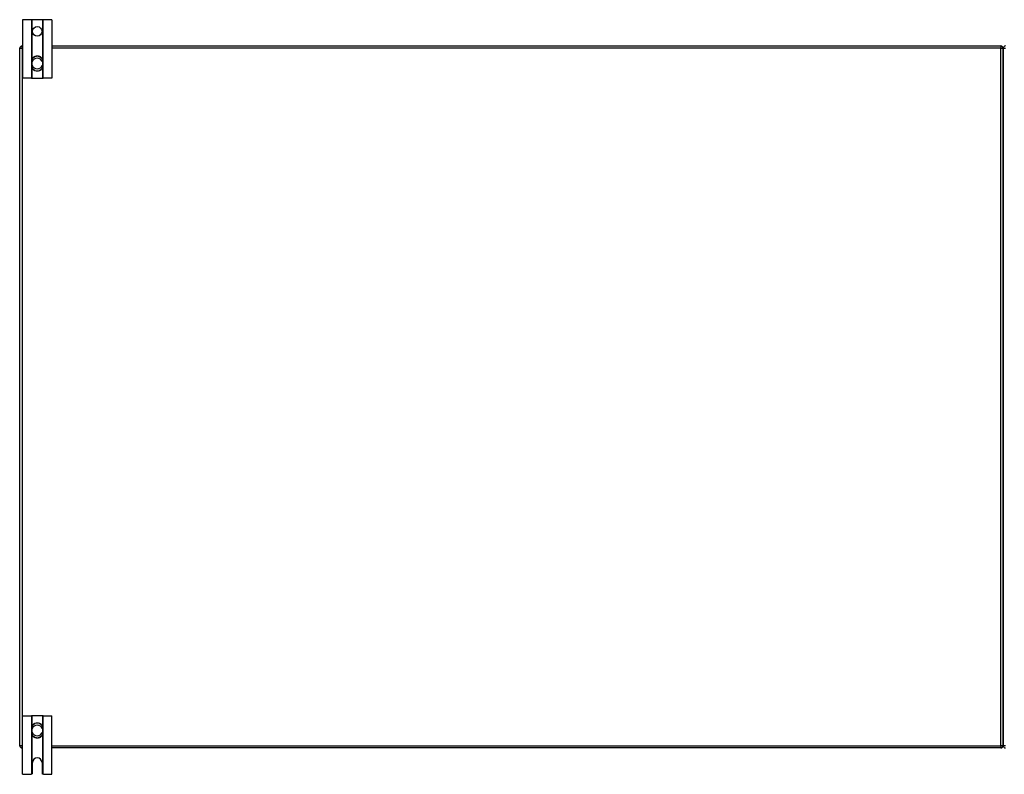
# Model space of a CAD drawing. Header units: inches. Extents: x 19 to 446, y 48 to 210.
# Tile 4 of 30: x 19 to 61, y 110 to 142. Entities that reach past the tile are written whole.
import ezdxf

# ---------------------------------------------------------------- set-up
doc = ezdxf.new("R2010")
doc.units = ezdxf.units.IN
doc.header["$MEASUREMENT"] = 0
doc.layers.add('Visible Edges(ANSI)', color=7, linetype='Continuous', lineweight=25)
doc.layers.add('Visible Tangent Edges(ANSI)', color=7, linetype='Continuous', lineweight=25)

msp = doc.modelspace()

# ---------------------------------------------------------------- linework, layer by layer
at = {"layer": 'Visible Edges(ANSI)'}
for p, q in [((19.022, 141.936), (18.649, 141.936)), ((18.649, 141.936), (18.649, 139.436)), ((19.053, 141.936), (19.022, 141.936)), ((19.495, 141.936), (19.053, 141.936)), ((19.526, 141.936), (19.495, 141.936)), ((19.899, 141.936), (19.526, 141.936)), ((19.899, 141.936), (19.899, 139.436)), ((18.524, 110.91), (18.524, 140.712)), ((18.623, 140.811), (18.649, 140.811)), ((19.899, 140.811), (60.425, 140.811)), ((60.524, 110.91), (60.524, 140.712)), ((60.524, 140.712), (60.524, 110.91)), ((19.038, 140.172), (19.038, 140.133)), ((19.038, 140.133), (19.038, 139.988)), ((19.51, 140.133), (19.51, 140.172)), ((19.51, 139.988), (19.51, 140.133)), ((19.038, 139.988), (19.038, 139.949)), ((19.51, 139.949), (19.51, 139.988)), ((19.022, 139.436), (18.649, 139.436)), ((19.022, 139.436), (19.053, 139.436)), ((19.053, 139.436), (19.495, 139.436)), ((19.495, 139.436), (19.526, 139.436)), ((19.899, 139.436), (19.526, 139.436)), ((18.649, 112.186), (19.022, 112.186)), ((18.649, 109.686), (18.649, 112.186)), ((19.053, 112.186), (19.022, 112.186)), ((19.495, 112.186), (19.053, 112.186)), ((19.526, 112.186), (19.495, 112.186)), ((19.526, 112.186), (19.899, 112.186)), ((19.899, 109.686), (19.899, 112.186)), ((19.038, 111.672), (19.038, 111.633)), ((19.038, 111.633), (19.038, 111.488)), ((19.038, 111.488), (19.038, 111.449)), ((19.51, 111.633), (19.51, 111.672)), ((19.51, 111.488), (19.51, 111.633)), ((19.51, 111.449), (19.51, 111.488)), ((18.649, 110.811), (18.623, 110.811)), ((60.425, 110.811), (19.899, 110.811)), ((19.071, 109.748), (19.071, 110.186)), ((19.477, 110.186), (19.477, 109.748)), ((18.649, 109.686), (19.009, 109.686)), ((19.539, 109.686), (19.899, 109.686))]:
    msp.add_line(p, q, dxfattribs=at)
at = {"layer": 'Visible Edges(ANSI)', "flags": 128}
for points in [[(19.169, 140.358), (19.16, 140.354), (19.15, 140.35), (19.141, 140.345), (19.132, 140.34), (19.124, 140.335), (19.116, 140.329), (19.108, 140.323), (19.1, 140.316), (19.093, 140.309), (19.086, 140.301), (19.08, 140.294), (19.074, 140.286), (19.068, 140.277), (19.063, 140.269), (19.058, 140.26), (19.054, 140.251), (19.05, 140.241), (19.047, 140.232), (19.044, 140.222), (19.042, 140.212), (19.04, 140.202), (19.039, 140.192), (19.038, 140.182), (19.038, 140.172)], [(19.51, 140.172), (19.51, 140.182), (19.509, 140.192), (19.508, 140.202), (19.506, 140.212), (19.504, 140.222), (19.501, 140.232), (19.498, 140.241), (19.494, 140.251), (19.49, 140.26), (19.485, 140.269), (19.48, 140.277), (19.474, 140.286), (19.468, 140.294), (19.462, 140.301), (19.455, 140.309), (19.448, 140.316), (19.44, 140.323), (19.432, 140.329), (19.424, 140.335), (19.416, 140.34), (19.407, 140.345), (19.398, 140.35), (19.388, 140.354), (19.379, 140.358)], [(19.038, 139.949), (19.038, 139.939), (19.039, 139.929), (19.04, 139.919), (19.042, 139.909), (19.044, 139.899), (19.047, 139.89), (19.05, 139.88), (19.054, 139.871), (19.058, 139.862), (19.063, 139.853), (19.068, 139.844), (19.074, 139.836), (19.08, 139.828), (19.086, 139.82), (19.093, 139.813), (19.1, 139.806), (19.108, 139.799), (19.116, 139.793), (19.124, 139.787), (19.132, 139.781), (19.141, 139.776), (19.15, 139.771), (19.16, 139.767), (19.169, 139.764)], [(19.379, 139.764), (19.388, 139.767), (19.398, 139.771), (19.407, 139.776), (19.416, 139.781), (19.424, 139.787), (19.432, 139.793), (19.44, 139.799), (19.448, 139.806), (19.455, 139.813), (19.462, 139.82), (19.468, 139.828), (19.474, 139.836), (19.48, 139.844), (19.485, 139.853), (19.49, 139.862), (19.494, 139.871), (19.498, 139.88), (19.501, 139.89), (19.504, 139.899), (19.506, 139.909), (19.508, 139.919), (19.509, 139.929), (19.51, 139.939), (19.51, 139.949)], [(19.169, 111.858), (19.16, 111.854), (19.15, 111.85), (19.141, 111.845), (19.132, 111.84), (19.124, 111.835), (19.115, 111.829), (19.108, 111.822), (19.1, 111.816), (19.093, 111.809), (19.086, 111.801), (19.08, 111.793), (19.074, 111.785), (19.068, 111.777), (19.063, 111.768), (19.058, 111.759), (19.054, 111.75), (19.05, 111.741), (19.047, 111.732), (19.044, 111.722), (19.042, 111.712), (19.04, 111.702), (19.039, 111.692), (19.038, 111.682), (19.038, 111.672)], [(19.51, 111.672), (19.51, 111.682), (19.509, 111.692), (19.508, 111.702), (19.506, 111.712), (19.504, 111.722), (19.501, 111.732), (19.498, 111.741), (19.494, 111.75), (19.49, 111.759), (19.485, 111.768), (19.48, 111.777), (19.474, 111.785), (19.468, 111.793), (19.462, 111.801), (19.455, 111.809), (19.448, 111.816), (19.44, 111.822), (19.432, 111.829), (19.424, 111.835), (19.416, 111.84), (19.407, 111.845), (19.398, 111.85), (19.388, 111.854), (19.379, 111.858)], [(19.038, 111.449), (19.038, 111.439), (19.039, 111.429), (19.04, 111.419), (19.042, 111.409), (19.044, 111.399), (19.047, 111.389), (19.05, 111.38), (19.054, 111.371), (19.058, 111.362), (19.063, 111.353), (19.068, 111.344), (19.074, 111.336), (19.08, 111.328), (19.086, 111.32), (19.093, 111.312), (19.1, 111.305), (19.108, 111.299), (19.116, 111.292), (19.124, 111.287), (19.132, 111.281), (19.141, 111.276), (19.15, 111.271), (19.16, 111.267), (19.169, 111.264)], [(19.379, 111.264), (19.388, 111.267), (19.398, 111.271), (19.407, 111.276), (19.416, 111.281), (19.424, 111.287), (19.432, 111.292), (19.44, 111.299), (19.448, 111.305), (19.455, 111.312), (19.462, 111.32), (19.468, 111.328), (19.474, 111.336), (19.48, 111.344), (19.485, 111.353), (19.49, 111.362), (19.494, 111.371), (19.498, 111.38), (19.501, 111.389), (19.504, 111.399), (19.506, 111.409), (19.508, 111.419), (19.509, 111.429), (19.51, 111.439), (19.51, 111.449)], [(19.022, 109.687), (19.022, 109.687), (19.021, 109.687), (19.021, 109.687), (19.021, 109.687), (19.02, 109.687), (19.02, 109.687), (19.02, 109.687), (19.019, 109.686), (19.019, 109.686), (19.018, 109.686), (19.018, 109.686), (19.017, 109.686), (19.016, 109.686), (19.016, 109.686), (19.015, 109.686), (19.015, 109.686), (19.014, 109.686), (19.013, 109.686), (19.013, 109.686), (19.012, 109.686), (19.011, 109.686), (19.011, 109.686), (19.01, 109.686), (19.009, 109.686)], [(19.053, 109.704), (19.051, 109.702), (19.05, 109.701), (19.048, 109.7), (19.047, 109.698), (19.045, 109.697), (19.043, 109.696), (19.042, 109.695), (19.04, 109.694), (19.039, 109.693), (19.037, 109.692), (19.035, 109.692), (19.034, 109.691), (19.032, 109.69), (19.031, 109.69), (19.03, 109.689), (19.028, 109.689), (19.027, 109.688), (19.026, 109.688), (19.025, 109.688), (19.024, 109.688), (19.024, 109.687), (19.023, 109.687), (19.022, 109.687), (19.022, 109.687)], [(19.526, 109.687), (19.526, 109.687), (19.525, 109.687), (19.524, 109.687), (19.524, 109.688), (19.523, 109.688), (19.522, 109.688), (19.521, 109.688), (19.52, 109.689), (19.518, 109.689), (19.517, 109.69), (19.516, 109.69), (19.514, 109.691), (19.513, 109.692), (19.511, 109.692), (19.509, 109.693), (19.508, 109.694), (19.506, 109.695), (19.505, 109.696), (19.503, 109.697), (19.501, 109.698), (19.5, 109.7), (19.498, 109.701), (19.497, 109.702), (19.495, 109.704)], [(19.539, 109.686), (19.538, 109.686), (19.537, 109.686), (19.537, 109.686), (19.536, 109.686), (19.535, 109.686), (19.535, 109.686), (19.534, 109.686), (19.533, 109.686), (19.533, 109.686), (19.532, 109.686), (19.531, 109.686), (19.531, 109.686), (19.53, 109.686), (19.53, 109.686), (19.529, 109.686), (19.529, 109.686), (19.528, 109.687), (19.528, 109.687), (19.528, 109.687), (19.527, 109.687), (19.527, 109.687), (19.526, 109.687), (19.526, 109.687), (19.526, 109.687)]]:
    msp.add_lwpolyline(points, dxfattribs=at)
at = {"layer": 'Visible Edges(ANSI)'}
msp.add_circle((19.274, 141.436), 0.203, dxfattribs=at)
for centre, radius, start, end in [((18.623, 140.712), 0.099, 90, 180), ((60.425, 140.712), 0.099, 0, 90), ((60.623, 140.712), 0.099, 90, 180), ((19.274, 140.061), 0.315, 70.5288, 109.4712), ((19.274, 140.061), 0.315, 250.5288, 289.4712), ((19.274, 111.561), 0.315, 70.5288, 109.4712), ((19.274, 111.561), 0.315, 250.5288, 289.4712), ((18.623, 110.91), 0.099, 180, 270), ((60.425, 110.91), 0.099, 270, 0), ((60.623, 110.91), 0.099, 180, 270), ((19.274, 110.186), 0.203, 0, 180), ((19.009, 109.748), 0.062, 314.9335, 0), ((19.539, 109.748), 0.062, 180, 225.0665)]:
    msp.add_arc(centre, radius, start, end, dxfattribs=at)
at = {"layer": 'Visible Tangent Edges(ANSI)'}
for p, q in [((19.022, 141.936), (19.022, 139.436)), ((19.053, 140.247), (19.053, 141.936)), ((19.495, 141.936), (19.495, 140.247)), ((19.526, 139.436), (19.526, 141.936)), ((18.524, 140.712), (18.623, 140.712)), ((18.623, 140.712), (18.623, 140.811)), ((18.623, 140.712), (18.623, 110.91)), ((18.649, 140.712), (18.623, 140.712)), ((60.425, 140.712), (19.899, 140.712)), ((60.425, 140.811), (60.425, 140.712)), ((60.425, 140.712), (60.524, 140.712)), ((60.425, 110.91), (60.425, 140.712)), ((60.524, 140.712), (60.623, 140.712)), ((19.038, 140.133), (19.057, 140.133)), ((19.057, 139.988), (19.057, 140.133)), ((19.171, 140.352), (19.169, 140.358)), ((19.377, 140.352), (19.379, 140.358)), ((19.51, 140.133), (19.491, 140.133)), ((19.491, 140.133), (19.491, 139.988)), ((19.038, 139.988), (19.057, 139.988)), ((19.053, 139.436), (19.053, 139.874)), ((19.169, 139.764), (19.171, 139.769)), ((19.379, 139.764), (19.377, 139.769)), ((19.51, 139.988), (19.491, 139.988)), ((19.495, 139.874), (19.495, 139.436)), ((19.022, 112.186), (19.022, 109.687)), ((19.053, 111.747), (19.053, 112.186)), ((19.169, 111.858), (19.171, 111.852)), ((19.379, 111.858), (19.377, 111.852)), ((19.495, 112.186), (19.495, 111.747)), ((19.526, 109.687), (19.526, 112.186)), ((19.038, 111.633), (19.057, 111.633)), ((19.038, 111.488), (19.057, 111.488)), ((19.057, 111.488), (19.057, 111.633)), ((19.51, 111.633), (19.491, 111.633)), ((19.491, 111.633), (19.491, 111.488)), ((19.51, 111.488), (19.491, 111.488)), ((19.053, 109.704), (19.053, 111.374)), ((19.171, 111.269), (19.169, 111.264)), ((19.377, 111.269), (19.379, 111.264)), ((19.495, 111.374), (19.495, 109.704)), ((18.623, 110.91), (18.524, 110.91)), ((18.623, 110.91), (18.649, 110.91)), ((18.623, 110.811), (18.623, 110.91)), ((19.899, 110.91), (60.425, 110.91)), ((60.425, 110.91), (60.425, 110.811)), ((60.524, 110.91), (60.425, 110.91)), ((60.623, 110.91), (60.524, 110.91))]:
    msp.add_line(p, q, dxfattribs=at)
at = {"layer": 'Visible Tangent Edges(ANSI)', "flags": 128}
for points in [[(19.055, 140.173), (19.054, 140.183), (19.054, 140.193), (19.055, 140.202), (19.056, 140.212), (19.058, 140.221), (19.06, 140.231), (19.062, 140.24), (19.066, 140.249), (19.069, 140.258), (19.073, 140.266), (19.078, 140.274), (19.083, 140.283), (19.088, 140.29), (19.094, 140.298), (19.1, 140.305), (19.107, 140.312), (19.114, 140.318), (19.121, 140.325), (19.129, 140.33), (19.137, 140.335), (19.145, 140.34), (19.153, 140.345), (19.162, 140.349), (19.171, 140.352)], [(19.057, 140.133), (19.057, 140.135), (19.057, 140.136), (19.057, 140.138), (19.057, 140.14), (19.057, 140.141), (19.057, 140.143), (19.057, 140.145), (19.057, 140.146), (19.056, 140.148), (19.056, 140.15), (19.056, 140.151), (19.056, 140.153), (19.056, 140.155), (19.056, 140.157), (19.056, 140.158), (19.056, 140.16), (19.056, 140.162), (19.055, 140.163), (19.055, 140.165), (19.055, 140.167), (19.055, 140.168), (19.055, 140.17), (19.055, 140.172), (19.055, 140.173)], [(19.377, 140.352), (19.386, 140.349), (19.395, 140.345), (19.403, 140.34), (19.411, 140.335), (19.419, 140.33), (19.427, 140.325), (19.434, 140.318), (19.441, 140.312), (19.448, 140.305), (19.454, 140.298), (19.46, 140.29), (19.465, 140.283), (19.47, 140.274), (19.475, 140.266), (19.479, 140.258), (19.482, 140.249), (19.486, 140.24), (19.488, 140.231), (19.49, 140.221), (19.492, 140.212), (19.493, 140.202), (19.494, 140.193), (19.494, 140.183), (19.493, 140.173)], [(19.493, 140.173), (19.493, 140.172), (19.493, 140.17), (19.493, 140.168), (19.493, 140.167), (19.493, 140.165), (19.493, 140.163), (19.492, 140.162), (19.492, 140.16), (19.492, 140.158), (19.492, 140.157), (19.492, 140.155), (19.492, 140.153), (19.492, 140.151), (19.492, 140.15), (19.491, 140.148), (19.491, 140.146), (19.491, 140.145), (19.491, 140.143), (19.491, 140.141), (19.491, 140.14), (19.491, 140.138), (19.491, 140.136), (19.491, 140.135), (19.491, 140.133)], [(19.171, 139.769), (19.162, 139.773), (19.153, 139.777), (19.145, 139.781), (19.136, 139.786), (19.128, 139.791), (19.121, 139.797), (19.114, 139.803), (19.107, 139.809), (19.1, 139.816), (19.094, 139.824), (19.088, 139.831), (19.083, 139.839), (19.078, 139.847), (19.073, 139.855), (19.069, 139.864), (19.065, 139.873), (19.062, 139.882), (19.06, 139.891), (19.058, 139.9), (19.056, 139.91), (19.055, 139.919), (19.054, 139.929), (19.054, 139.938), (19.055, 139.948)], [(19.055, 139.948), (19.055, 139.95), (19.055, 139.951), (19.055, 139.953), (19.055, 139.955), (19.055, 139.956), (19.055, 139.958), (19.056, 139.96), (19.056, 139.961), (19.056, 139.963), (19.056, 139.965), (19.056, 139.966), (19.056, 139.968), (19.056, 139.97), (19.056, 139.971), (19.056, 139.973), (19.057, 139.975), (19.057, 139.977), (19.057, 139.978), (19.057, 139.98), (19.057, 139.982), (19.057, 139.983), (19.057, 139.985), (19.057, 139.986), (19.057, 139.988)], [(19.493, 139.948), (19.494, 139.938), (19.494, 139.929), (19.493, 139.919), (19.492, 139.91), (19.49, 139.9), (19.488, 139.891), (19.486, 139.882), (19.483, 139.873), (19.479, 139.864), (19.475, 139.855), (19.47, 139.847), (19.465, 139.839), (19.46, 139.831), (19.454, 139.824), (19.448, 139.816), (19.441, 139.809), (19.434, 139.803), (19.427, 139.797), (19.42, 139.791), (19.412, 139.786), (19.403, 139.781), (19.395, 139.777), (19.386, 139.773), (19.377, 139.769)], [(19.491, 139.988), (19.491, 139.986), (19.491, 139.985), (19.491, 139.983), (19.491, 139.982), (19.491, 139.98), (19.491, 139.978), (19.491, 139.977), (19.491, 139.975), (19.491, 139.973), (19.492, 139.971), (19.492, 139.97), (19.492, 139.968), (19.492, 139.966), (19.492, 139.965), (19.492, 139.963), (19.492, 139.961), (19.492, 139.96), (19.493, 139.958), (19.493, 139.956), (19.493, 139.955), (19.493, 139.953), (19.493, 139.951), (19.493, 139.95), (19.493, 139.948)], [(19.055, 111.673), (19.054, 111.683), (19.054, 111.693), (19.055, 111.702), (19.056, 111.712), (19.058, 111.721), (19.06, 111.73), (19.062, 111.74), (19.065, 111.749), (19.069, 111.757), (19.073, 111.766), (19.078, 111.774), (19.083, 111.782), (19.088, 111.79), (19.094, 111.798), (19.1, 111.805), (19.107, 111.812), (19.114, 111.818), (19.121, 111.824), (19.128, 111.83), (19.136, 111.835), (19.145, 111.84), (19.153, 111.845), (19.162, 111.849), (19.171, 111.852)], [(19.377, 111.852), (19.386, 111.849), (19.395, 111.845), (19.403, 111.84), (19.412, 111.835), (19.419, 111.83), (19.427, 111.824), (19.434, 111.818), (19.441, 111.812), (19.448, 111.805), (19.454, 111.798), (19.46, 111.79), (19.465, 111.782), (19.47, 111.774), (19.475, 111.766), (19.479, 111.757), (19.483, 111.749), (19.486, 111.74), (19.488, 111.73), (19.49, 111.721), (19.492, 111.712), (19.493, 111.702), (19.494, 111.693), (19.494, 111.683), (19.493, 111.673)], [(19.171, 111.269), (19.162, 111.273), (19.153, 111.277), (19.145, 111.281), (19.137, 111.286), (19.129, 111.291), (19.121, 111.297), (19.114, 111.303), (19.107, 111.309), (19.1, 111.316), (19.094, 111.323), (19.088, 111.331), (19.083, 111.339), (19.078, 111.347), (19.073, 111.355), (19.069, 111.364), (19.066, 111.373), (19.062, 111.382), (19.06, 111.391), (19.058, 111.4), (19.056, 111.409), (19.055, 111.419), (19.054, 111.429), (19.054, 111.438), (19.055, 111.448)], [(19.057, 111.633), (19.057, 111.635), (19.057, 111.636), (19.057, 111.638), (19.057, 111.64), (19.057, 111.641), (19.057, 111.643), (19.057, 111.645), (19.057, 111.646), (19.056, 111.648), (19.056, 111.65), (19.056, 111.651), (19.056, 111.653), (19.056, 111.655), (19.056, 111.656), (19.056, 111.658), (19.056, 111.66), (19.056, 111.662), (19.055, 111.663), (19.055, 111.665), (19.055, 111.667), (19.055, 111.668), (19.055, 111.67), (19.055, 111.672), (19.055, 111.673)], [(19.055, 111.448), (19.055, 111.45), (19.055, 111.451), (19.055, 111.453), (19.055, 111.455), (19.055, 111.456), (19.055, 111.458), (19.056, 111.46), (19.056, 111.461), (19.056, 111.463), (19.056, 111.465), (19.056, 111.466), (19.056, 111.468), (19.056, 111.47), (19.056, 111.471), (19.056, 111.473), (19.057, 111.475), (19.057, 111.476), (19.057, 111.478), (19.057, 111.48), (19.057, 111.481), (19.057, 111.483), (19.057, 111.485), (19.057, 111.486), (19.057, 111.488)], [(19.493, 111.448), (19.494, 111.438), (19.494, 111.429), (19.493, 111.419), (19.492, 111.409), (19.49, 111.4), (19.488, 111.391), (19.486, 111.382), (19.482, 111.373), (19.479, 111.364), (19.475, 111.355), (19.47, 111.347), (19.465, 111.339), (19.46, 111.331), (19.454, 111.323), (19.448, 111.316), (19.441, 111.309), (19.434, 111.303), (19.427, 111.297), (19.419, 111.291), (19.411, 111.286), (19.403, 111.281), (19.395, 111.277), (19.386, 111.273), (19.377, 111.269)], [(19.493, 111.673), (19.493, 111.672), (19.493, 111.67), (19.493, 111.668), (19.493, 111.667), (19.493, 111.665), (19.493, 111.663), (19.492, 111.662), (19.492, 111.66), (19.492, 111.658), (19.492, 111.656), (19.492, 111.655), (19.492, 111.653), (19.492, 111.651), (19.492, 111.65), (19.491, 111.648), (19.491, 111.646), (19.491, 111.645), (19.491, 111.643), (19.491, 111.641), (19.491, 111.64), (19.491, 111.638), (19.491, 111.636), (19.491, 111.635), (19.491, 111.633)], [(19.491, 111.488), (19.491, 111.486), (19.491, 111.485), (19.491, 111.483), (19.491, 111.481), (19.491, 111.48), (19.491, 111.478), (19.491, 111.476), (19.491, 111.475), (19.491, 111.473), (19.492, 111.471), (19.492, 111.47), (19.492, 111.468), (19.492, 111.466), (19.492, 111.465), (19.492, 111.463), (19.492, 111.461), (19.492, 111.46), (19.493, 111.458), (19.493, 111.456), (19.493, 111.455), (19.493, 111.453), (19.493, 111.451), (19.493, 111.45), (19.493, 111.448)]]:
    msp.add_lwpolyline(points, dxfattribs=at)
at = {"layer": 'Visible Tangent Edges(ANSI)'}
for centre, radius, start, end in [((19.274, 140.061), 0.228, 18.5086, 161.4914), ((19.274, 140.061), 0.309, 70.5288, 109.4712), ((19.274, 140.061), 0.228, 198.5086, 341.4914), ((19.274, 140.061), 0.309, 250.5288, 289.4712), ((19.274, 111.561), 0.309, 70.5288, 109.4712), ((19.274, 111.561), 0.228, 18.5086, 161.4914), ((19.274, 111.561), 0.228, 198.5086, 341.4914), ((19.274, 111.561), 0.309, 250.5288, 289.4712)]:
    msp.add_arc(centre, radius, start, end, dxfattribs=at)
for centre, major_axis, start_param, end_param in [((19.057, 140.172), (-0.0197, 0), 4.854218, 6.283185), ((19.491, 140.172), (0.0197, 0), 0, 1.428968), ((19.057, 139.949), (-0.0197, 0), 0, 1.428968), ((19.491, 139.949), (0.0197, 0), 4.854218, 6.283185), ((19.057, 111.672), (-0.0197, 0), 4.854218, 6.283185), ((19.057, 111.449), (-0.0197, 0), 0, 1.428968), ((19.491, 111.672), (0.0197, 0), 0, 1.428968), ((19.491, 111.449), (0.0197, 0), 4.854218, 6.283185)]:
    msp.add_ellipse(centre, major_axis=major_axis, ratio=0.07343, start_param=start_param, end_param=end_param, dxfattribs=at)

doc.saveas('drawing.dxf')
